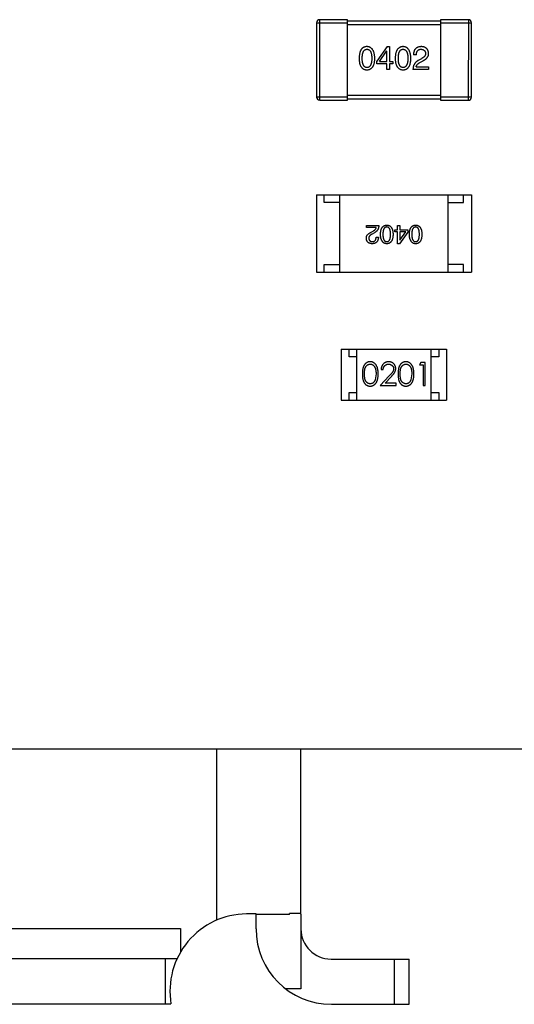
# Model space of a CAD drawing. Header units: inches. Extents: x -29 to 164, y -51 to 83.
# Tile 89 of 164: x 137.84 to 141.03, y -9.37 to -3.01. Entities that reach past the tile are written whole.
import ezdxf

# ---------------------------------------------------------------- set-up
doc = ezdxf.new("R2010")
doc.units = ezdxf.units.IN
doc.header["$LTSCALE"] = 1.21
doc.header["$MEASUREMENT"] = 0
doc.layers.get('0').update_dxf_attribs({"linetype": 'CONTINUOUS'})

msp = doc.modelspace()

# ---------------------------------------------------------------- linework, layer by layer
at = {"color": 7, "linetype": 'Continuous'}
for p, q in [((139.7553, -3.034), (139.7552, -3.514)), ((139.7553, -3.034), (139.9553, -3.034)), ((139.7752, -3.534), (139.7753, -3.014)), ((139.9553, -3.014), (139.7753, -3.014)), ((139.9552, -3.534), (139.9553, -3.014)), ((140.5553, -3.0241), (139.9553, -3.024)), ((139.9553, -3.044), (140.5553, -3.0441)), ((140.5553, -3.0141), (140.5552, -3.5341)), ((140.7353, -3.0142), (140.5553, -3.0141)), ((140.5553, -3.0341), (140.7553, -3.0342)), ((140.7353, -3.0142), (140.7352, -3.5342)), ((140.7552, -3.5142), (140.7553, -3.0342)), ((140.2108, -3.1878), (140.1436, -3.2812)), ((140.1608, -3.2837), (140.2075, -3.2165)), ((140.2083, -3.2165), (140.2075, -3.2165)), ((140.2083, -3.2837), (140.2083, -3.2165)), ((140.2108, -3.1878), (140.2264, -3.1878)), ((140.2264, -3.1878), (140.2264, -3.2837)), ((140.3997, -3.2411), (140.3808, -3.2411)), ((140.1436, -3.2992), (140.1436, -3.2812)), ((140.2083, -3.2993), (140.1436, -3.2992)), ((140.1608, -3.2837), (140.2083, -3.2837)), ((140.2083, -3.3353), (140.2083, -3.2993)), ((140.2264, -3.2993), (140.2263, -3.3353)), ((140.2264, -3.2837), (140.2485, -3.2837)), ((140.2485, -3.2993), (140.2264, -3.2993)), ((140.2485, -3.2837), (140.2485, -3.2993)), ((140.4316, -3.2657), (140.412, -3.2772)), ((140.4226, -3.2903), (140.4382, -3.2813)), ((140.2263, -3.3353), (140.2083, -3.3353)), ((140.4783, -3.3354), (140.3775, -3.3354)), ((140.398, -3.3181), (140.4784, -3.3182)), ((140.4784, -3.3182), (140.4783, -3.3354)), ((139.9552, -3.514), (139.7552, -3.514)), ((139.7752, -3.534), (139.9552, -3.534)), ((140.5552, -3.5041), (139.9552, -3.504)), ((139.9552, -3.524), (140.5552, -3.5241)), ((140.7552, -3.5142), (140.5552, -3.5141)), ((140.5552, -3.5341), (140.7352, -3.5342)), ((139.7549, -4.1451), (139.7548, -4.6451)), ((139.7549, -4.1451), (140.7549, -4.1453)), ((139.8049, -4.1951), (139.8049, -4.1451)), ((139.9049, -4.1951), (139.8049, -4.1951)), ((139.9048, -4.6451), (139.9049, -4.1451)), ((140.6048, -4.6453), (140.6049, -4.1453)), ((140.6049, -4.1953), (140.7049, -4.1953)), ((140.7049, -4.1953), (140.7049, -4.1453)), ((140.7549, -4.1453), (140.7548, -4.6453)), ((140.0764, -4.3428), (140.157, -4.3428)), ((140.0764, -4.3566), (140.0764, -4.3428)), ((140.1406, -4.3566), (140.0764, -4.3566)), ((140.1085, -4.3861), (140.121, -4.3789)), ((140.2603, -4.3717), (140.278, -4.3717)), ((140.2603, -4.3841), (140.2603, -4.3717)), ((140.278, -4.3841), (140.2603, -4.3841)), ((140.278, -4.3428), (140.2924, -4.3428)), ((140.278, -4.3717), (140.278, -4.3428)), ((140.278, -4.4609), (140.278, -4.3841)), ((140.3442, -4.3861), (140.2904, -4.4609)), ((140.2924, -4.3428), (140.2924, -4.3717)), ((140.2924, -4.3717), (140.3442, -4.3717)), ((140.3304, -4.3842), (140.2924, -4.3841)), ((140.2924, -4.3841), (140.2924, -4.4379)), ((140.293, -4.4379), (140.3304, -4.3842)), ((140.3442, -4.3717), (140.3442, -4.3861)), ((140.1295, -4.3894), (140.1137, -4.3985)), ((140.1393, -4.4182), (140.1544, -4.4182)), ((140.2924, -4.4379), (140.293, -4.4379)), ((140.2904, -4.4609), (140.278, -4.4609)), ((139.8048, -4.5951), (139.9048, -4.5951)), ((139.8048, -4.6451), (139.8048, -4.5951)), ((140.7048, -4.5953), (140.6048, -4.5953)), ((140.7048, -4.6453), (140.7048, -4.5953)), ((139.7548, -4.6451), (140.7548, -4.6453)), ((139.9147, -5.142), (139.9146, -5.472)), ((139.9147, -5.142), (140.5947, -5.1421)), ((139.9647, -5.192), (139.9647, -5.142)), ((140.0146, -5.472), (140.0147, -5.142)), ((140.4946, -5.4721), (140.4947, -5.1421)), ((140.5447, -5.1421), (140.5447, -5.1921)), ((140.5947, -5.1421), (140.5946, -5.4721)), ((140.0147, -5.192), (139.9647, -5.192)), ((140.5447, -5.1921), (140.4947, -5.1921)), ((140.1719, -5.2729), (140.1853, -5.2729)), ((140.4288, -5.2268), (140.4199, -5.2422)), ((140.4199, -5.2422), (140.443, -5.2422)), ((140.4565, -5.2268), (140.4288, -5.2268)), ((140.443, -5.2422), (140.443, -5.3768)), ((140.4565, -5.3768), (140.4565, -5.2268)), ((140.1392, -5.3017), (140.1335, -5.3394)), ((140.2243, -5.3147), (140.1661, -5.3767)), ((140.1982, -5.3614), (140.2357, -5.3213)), ((140.3699, -5.3018), (140.3642, -5.3395)), ((140.1661, -5.3767), (140.268, -5.3768)), ((140.268, -5.3614), (140.1982, -5.3614)), ((140.268, -5.3768), (140.268, -5.3614)), ((140.443, -5.3768), (140.4565, -5.3768)), ((139.9646, -5.422), (140.0146, -5.422)), ((139.9646, -5.472), (139.9646, -5.422)), ((140.4946, -5.4221), (140.5446, -5.4221)), ((140.5446, -5.4221), (140.5446, -5.4721)), ((139.9146, -5.472), (140.5946, -5.4721)), ((132.6042, -7.7209), (161.5042, -7.7269)), ((139.1092, -7.7222), (139.109, -8.8293)), ((139.6539, -8.7859), (139.6542, -7.7224)), ((139.3639, -8.7885), (139.3016, -8.7885)), ((139.3639, -8.8858), (139.3639, -8.7885)), ((139.581, -8.7924), (139.3639, -8.7924)), ((139.6498, -8.7859), (139.581, -8.7859)), ((139.581, -8.7924), (139.581, -8.7859)), ((139.6498, -8.7859), (139.6539, -8.7908)), ((139.6539, -8.7908), (139.6538, -9.2725)), ((134.7328, -8.8822), (138.875, -8.883)), ((138.875, -8.883), (138.875, -9.0371)), ((134.7539, -9.0768), (138.8539, -9.0777)), ((138.7776, -9.0776), (138.7776, -9.3696)), ((139.8485, -9.0806), (140.3539, -9.0807)), ((140.2566, -9.0806), (140.2565, -9.3726)), ((140.3538, -9.3726), (140.3539, -9.0807)), ((139.6538, -9.2725), (139.5549, -9.2724)), ((134.7932, -9.3688), (138.8144, -9.3696)), ((139.8504, -9.3725), (140.3538, -9.3726))]:
    msp.add_line(p, q, dxfattribs=at)
for centre, radius, start, end in [((139.7753, -3.034), 0.02, 89.98797, 179.98797), ((140.7353, -3.0342), 0.02, 359.98797, 89.98797), ((139.7752, -3.514), 0.02, 179.98797, 269.98797), ((140.7352, -3.5142), 0.02, 269.98797, 359.98797), ((139.3066, -9.2875), 0.499, 90.577, 189.47511), ((139.8505, -8.8859), 0.4866, 179.98796, 269.98796), ((139.8485, -8.8859), 0.1946, 179.98796, 269.98796)]:
    msp.add_arc(centre, radius, start, end, dxfattribs=at)
for points, knots in [([(140.0803, -3.1878), (140.0783, -3.1878), (140.0744, -3.188), (140.0688, -3.189), (140.0635, -3.1906), (140.0586, -3.1927), (140.0541, -3.1955), (140.05, -3.1988), (140.0462, -3.2027), (140.0429, -3.2072), (140.0399, -3.2123), (140.0373, -3.218), (140.035, -3.2242), (140.0332, -3.2311), (140.0316, -3.2385), (140.0305, -3.2465), (140.0298, -3.255), (140.0296, -3.2609), (140.0295, -3.264)], [0, 0, 0, 0, 0.057911, 0.113262, 0.165956, 0.217443, 0.268511, 0.319665, 0.372, 0.426129, 0.483365, 0.543779, 0.607756, 0.676562, 0.749704, 0.827713, 0.911177, 1, 1, 1, 1]), ([(140.0499, -3.264), (140.05, -3.2616), (140.05, -3.257), (140.0504, -3.2503), (140.051, -3.244), (140.0517, -3.2383), (140.0529, -3.233), (140.0541, -3.2281), (140.0557, -3.2237), (140.0574, -3.2198), (140.0594, -3.2163), (140.0617, -3.2132), (140.0642, -3.2107), (140.0669, -3.2086), (140.07, -3.2069), (140.0732, -3.2058), (140.0767, -3.2051), (140.0791, -3.205), (140.0803, -3.205)], [0, 0, 0, 0, 0.096452, 0.187278, 0.271765, 0.350519, 0.423437, 0.491321, 0.554011, 0.612224, 0.666281, 0.717003, 0.764884, 0.811423, 0.856783, 0.902993, 0.950236, 1, 1, 1, 1]), ([(140.1311, -3.264), (140.131, -3.261), (140.1307, -3.2551), (140.1299, -3.2466), (140.1287, -3.2387), (140.1271, -3.2314), (140.1252, -3.2246), (140.123, -3.2184), (140.1203, -3.2127), (140.1173, -3.2077), (140.1139, -3.2031), (140.1102, -3.1992), (140.1061, -3.1958), (140.1016, -3.193), (140.0968, -3.1908), (140.0916, -3.1892), (140.0861, -3.1881), (140.0823, -3.1879), (140.0803, -3.1878)], [0, 0, 0, 0, 0.088475, 0.171606, 0.249595, 0.322626, 0.391327, 0.455765, 0.516374, 0.573675, 0.628522, 0.681161, 0.732559, 0.783563, 0.83504, 0.887639, 0.942585, 1, 1, 1, 1]), ([(140.0803, -3.205), (140.0815, -3.205), (140.084, -3.2051), (140.0876, -3.2058), (140.0909, -3.2069), (140.094, -3.2086), (140.0968, -3.2107), (140.0994, -3.2132), (140.1017, -3.2163), (140.1038, -3.2198), (140.1056, -3.2237), (140.1072, -3.2281), (140.1085, -3.233), (140.1096, -3.2383), (140.1104, -3.2441), (140.111, -3.2503), (140.1114, -3.257), (140.1114, -3.2616), (140.1114, -3.264)], [0, 0, 0, 0, 0.050604, 0.098688, 0.145699, 0.191791, 0.238625, 0.286717, 0.337546, 0.391814, 0.449755, 0.512106, 0.579685, 0.652048, 0.730262, 0.814146, 0.904281, 1, 1, 1, 1]), ([(140.3134, -3.1878), (140.3115, -3.1879), (140.3076, -3.1881), (140.3019, -3.189), (140.2967, -3.1906), (140.2918, -3.1927), (140.2873, -3.1955), (140.2831, -3.1989), (140.2794, -3.2028), (140.276, -3.2073), (140.273, -3.2124), (140.2704, -3.2181), (140.2682, -3.2243), (140.2663, -3.2311), (140.2648, -3.2385), (140.2637, -3.2465), (140.2629, -3.2551), (140.2627, -3.261), (140.2626, -3.264)], [0, 0, 0, 0, 0.057911, 0.113262, 0.165956, 0.217443, 0.268511, 0.319665, 0.372, 0.426129, 0.483365, 0.543779, 0.607756, 0.676562, 0.749704, 0.827713, 0.911177, 1, 1, 1, 1]), ([(140.2831, -3.264), (140.2831, -3.2616), (140.2832, -3.257), (140.2835, -3.2503), (140.2841, -3.2441), (140.2849, -3.2383), (140.286, -3.233), (140.2872, -3.2282), (140.2888, -3.2238), (140.2906, -3.2198), (140.2926, -3.2163), (140.2948, -3.2133), (140.2974, -3.2107), (140.3001, -3.2086), (140.3031, -3.207), (140.3063, -3.2058), (140.3098, -3.2052), (140.3122, -3.2051), (140.3134, -3.205)], [0, 0, 0, 0, 0.096452, 0.187278, 0.271765, 0.350519, 0.423437, 0.491321, 0.554011, 0.612224, 0.666281, 0.717003, 0.764884, 0.811423, 0.856783, 0.902993, 0.950236, 1, 1, 1, 1]), ([(140.3642, -3.264), (140.3641, -3.261), (140.3639, -3.2552), (140.363, -3.2467), (140.3618, -3.2388), (140.3603, -3.2314), (140.3584, -3.2247), (140.3561, -3.2184), (140.3535, -3.2128), (140.3505, -3.2077), (140.3471, -3.2032), (140.3434, -3.1992), (140.3393, -3.1959), (140.3348, -3.1931), (140.33, -3.1909), (140.3248, -3.1892), (140.3192, -3.1882), (140.3154, -3.1879), (140.3134, -3.1878)], [0, 0, 0, 0, 0.088475, 0.171606, 0.249595, 0.322626, 0.391327, 0.455765, 0.516374, 0.573675, 0.628522, 0.681161, 0.732559, 0.783563, 0.83504, 0.887639, 0.942585, 1, 1, 1, 1]), ([(140.3134, -3.205), (140.3147, -3.2051), (140.3172, -3.2052), (140.3207, -3.2058), (140.324, -3.207), (140.3271, -3.2086), (140.3299, -3.2108), (140.3325, -3.2133), (140.3348, -3.2163), (140.3369, -3.2198), (140.3387, -3.2238), (140.3403, -3.2282), (140.3416, -3.233), (140.3427, -3.2383), (140.3436, -3.2441), (140.3441, -3.2503), (140.3445, -3.257), (140.3446, -3.2617), (140.3446, -3.264)], [0, 0, 0, 0, 0.050604, 0.098688, 0.145699, 0.191791, 0.238625, 0.286717, 0.337546, 0.391814, 0.449755, 0.512106, 0.579685, 0.652048, 0.730262, 0.814146, 0.904281, 1, 1, 1, 1]), ([(140.4317, -3.1878), (140.4296, -3.1879), (140.4257, -3.1881), (140.42, -3.1889), (140.4147, -3.1901), (140.4098, -3.1917), (140.4052, -3.1936), (140.4011, -3.196), (140.3973, -3.1987), (140.3939, -3.2019), (140.3909, -3.2055), (140.3883, -3.2094), (140.386, -3.2137), (140.3842, -3.2185), (140.3828, -3.2236), (140.3817, -3.2291), (140.381, -3.2349), (140.3809, -3.239), (140.3808, -3.2411)], [0, 0, 0, 0, 0.07282, 0.141057, 0.2062, 0.267672, 0.326735, 0.383519, 0.439188, 0.494454, 0.549628, 0.605958, 0.66397, 0.72402, 0.787502, 0.854127, 0.925065, 1, 1, 1, 1]), ([(140.3997, -3.2411), (140.3997, -3.2396), (140.3998, -3.2368), (140.4003, -3.2327), (140.4009, -3.2289), (140.4018, -3.2254), (140.4029, -3.2221), (140.4041, -3.2191), (140.4057, -3.2164), (140.4074, -3.214), (140.4094, -3.2119), (140.4116, -3.21), (140.414, -3.2085), (140.4166, -3.2072), (140.4194, -3.2062), (140.4225, -3.2056), (140.4258, -3.2051), (140.428, -3.2051), (140.4292, -3.205)], [0, 0, 0, 0, 0.082594, 0.15978, 0.232961, 0.301462, 0.365595, 0.426678, 0.484662, 0.540809, 0.595146, 0.648401, 0.702272, 0.757102, 0.813447, 0.872233, 0.934055, 1, 1, 1, 1]), ([(140.4292, -3.205), (140.4303, -3.2051), (140.4325, -3.2052), (140.4357, -3.2056), (140.4387, -3.2062), (140.4415, -3.2069), (140.444, -3.2079), (140.4464, -3.209), (140.4486, -3.2104), (140.4506, -3.2119), (140.4523, -3.2137), (140.4538, -3.2156), (140.4552, -3.2178), (140.4563, -3.2201), (140.4572, -3.2226), (140.4579, -3.2253), (140.4584, -3.2282), (140.4586, -3.2303), (140.4587, -3.2313)], [0, 0, 0, 0, 0.076112, 0.148436, 0.216883, 0.281466, 0.34298, 0.402356, 0.459881, 0.51546, 0.571111, 0.62658, 0.683162, 0.741007, 0.801404, 0.863825, 0.930544, 1, 1, 1, 1]), ([(140.4587, -3.2313), (140.4587, -3.2321), (140.4588, -3.2337), (140.4587, -3.2361), (140.4583, -3.2385), (140.4577, -3.2408), (140.4568, -3.2431), (140.4557, -3.2454), (140.4543, -3.2476), (140.4527, -3.2497), (140.451, -3.2519), (140.4489, -3.254), (140.4466, -3.256), (140.4441, -3.2581), (140.4413, -3.26), (140.4383, -3.262), (140.4351, -3.2639), (140.4328, -3.2651), (140.4316, -3.2657)], [0, 0, 0, 0, 0.052237, 0.103888, 0.155485, 0.207395, 0.259864, 0.31356, 0.369176, 0.4266, 0.486836, 0.550048, 0.61567, 0.685271, 0.75824, 0.834614, 0.915635, 1, 1, 1, 1]), ([(140.4784, -3.2321), (140.4782, -3.2304), (140.478, -3.2271), (140.4772, -3.2223), (140.4761, -3.2178), (140.4746, -3.2137), (140.4728, -3.2098), (140.4707, -3.2062), (140.4683, -3.203), (140.4655, -3.2001), (140.4624, -3.1975), (140.459, -3.1951), (140.4552, -3.1931), (140.4511, -3.1914), (140.4467, -3.1901), (140.442, -3.189), (140.4369, -3.1882), (140.4335, -3.188), (140.4317, -3.1878)], [0, 0, 0, 0, 0.070688, 0.137741, 0.201612, 0.262778, 0.321223, 0.378455, 0.434411, 0.490146, 0.546362, 0.603392, 0.662208, 0.723401, 0.787372, 0.85442, 0.925153, 1, 1, 1, 1]), ([(140.4382, -3.2813), (140.4399, -3.2805), (140.4432, -3.279), (140.4479, -3.2765), (140.4523, -3.2739), (140.4563, -3.2712), (140.4601, -3.2685), (140.4634, -3.2656), (140.4665, -3.2627), (140.4691, -3.2596), (140.4715, -3.2565), (140.4735, -3.2533), (140.4752, -3.25), (140.4766, -3.2466), (140.4775, -3.2431), (140.4782, -3.2395), (140.4785, -3.2358), (140.4784, -3.2333), (140.4784, -3.2321)], [0, 0, 0, 0, 0.082731, 0.161257, 0.236138, 0.307554, 0.375712, 0.440848, 0.502916, 0.562567, 0.619798, 0.675716, 0.73039, 0.78386, 0.837315, 0.890547, 0.944917, 1, 1, 1, 1]), ([(140.0295, -3.264), (140.0296, -3.2669), (140.0298, -3.2726), (140.0305, -3.2809), (140.0316, -3.2887), (140.0331, -3.2958), (140.035, -3.3024), (140.0372, -3.3085), (140.0398, -3.314), (140.0429, -3.3189), (140.0462, -3.3233), (140.05, -3.3271), (140.0541, -3.3303), (140.0586, -3.3329), (140.0635, -3.335), (140.0688, -3.3365), (140.0744, -3.3375), (140.0783, -3.3377), (140.0803, -3.3378)], [0, 0, 0, 0, 0.087693, 0.170223, 0.247496, 0.319826, 0.387768, 0.451403, 0.511459, 0.568358, 0.622671, 0.675251, 0.726739, 0.778422, 0.830759, 0.884394, 0.940865, 1, 1, 1, 1]), ([(140.0803, -3.323), (140.079, -3.3229), (140.0766, -3.3229), (140.0732, -3.3222), (140.0699, -3.321), (140.0669, -3.3193), (140.0642, -3.3173), (140.0617, -3.3147), (140.0594, -3.3117), (140.0574, -3.3082), (140.0556, -3.3042), (140.0541, -3.2998), (140.0529, -3.295), (140.0517, -3.2897), (140.0509, -3.2839), (140.0504, -3.2777), (140.05, -3.271), (140.05, -3.2664), (140.0499, -3.264)], [0, 0, 0, 0, 0.049766, 0.097012, 0.143225, 0.188786, 0.235079, 0.282962, 0.333687, 0.387747, 0.445963, 0.508657, 0.576545, 0.649868, 0.72822, 0.812712, 0.903543, 1, 1, 1, 1]), ([(140.0803, -3.3378), (140.0822, -3.3377), (140.0861, -3.3375), (140.0918, -3.3365), (140.097, -3.335), (140.1019, -3.333), (140.1064, -3.3303), (140.1106, -3.3271), (140.1143, -3.3233), (140.1177, -3.3189), (140.1207, -3.314), (140.1233, -3.3085), (140.1255, -3.3024), (140.1274, -3.2958), (140.1289, -3.2887), (140.13, -3.2809), (140.1308, -3.2727), (140.131, -3.2669), (140.1311, -3.264)], [0, 0, 0, 0, 0.059134, 0.115603, 0.169236, 0.221572, 0.273254, 0.32474, 0.377319, 0.431815, 0.488555, 0.548609, 0.612242, 0.680182, 0.75251, 0.829782, 0.91231, 1, 1, 1, 1]), ([(140.1114, -3.264), (140.1114, -3.2663), (140.1114, -3.2709), (140.111, -3.2775), (140.1104, -3.2837), (140.1095, -3.2894), (140.1085, -3.2947), (140.1071, -3.2995), (140.1056, -3.3039), (140.1037, -3.3078), (140.1017, -3.3113), (140.0993, -3.3143), (140.0968, -3.3169), (140.0939, -3.3191), (140.0909, -3.3207), (140.0876, -3.322), (140.084, -3.3228), (140.0815, -3.3229), (140.0803, -3.323)], [0, 0, 0, 0, 0.094834, 0.184067, 0.267029, 0.344713, 0.417334, 0.484367, 0.546941, 0.604717, 0.65953, 0.710539, 0.759381, 0.806382, 0.853027, 0.900623, 0.949121, 1, 1, 1, 1]), ([(140.2626, -3.264), (140.2627, -3.267), (140.2629, -3.2727), (140.2637, -3.281), (140.2648, -3.2887), (140.2663, -3.2959), (140.2681, -3.3025), (140.2704, -3.3085), (140.273, -3.314), (140.276, -3.3189), (140.2793, -3.3233), (140.2831, -3.3271), (140.2872, -3.3303), (140.2918, -3.333), (140.2967, -3.3351), (140.3019, -3.3366), (140.3075, -3.3375), (140.3114, -3.3377), (140.3134, -3.3378)], [0, 0, 0, 0, 0.087693, 0.170223, 0.247496, 0.319826, 0.387768, 0.451403, 0.511459, 0.568358, 0.622671, 0.675251, 0.726739, 0.778422, 0.830759, 0.884394, 0.940865, 1, 1, 1, 1]), ([(140.3134, -3.323), (140.3122, -3.323), (140.3098, -3.3229), (140.3063, -3.3222), (140.3031, -3.3211), (140.3001, -3.3194), (140.2973, -3.3173), (140.2948, -3.3148), (140.2926, -3.3117), (140.2906, -3.3082), (140.2888, -3.3043), (140.2872, -3.2999), (140.286, -3.295), (140.2849, -3.2897), (140.2841, -3.2839), (140.2835, -3.2777), (140.2832, -3.271), (140.2831, -3.2664), (140.2831, -3.264)], [0, 0, 0, 0, 0.049766, 0.097012, 0.143225, 0.188786, 0.235079, 0.282962, 0.333687, 0.387747, 0.445963, 0.508657, 0.576545, 0.649868, 0.72822, 0.812712, 0.903543, 1, 1, 1, 1]), ([(140.3446, -3.264), (140.3446, -3.2664), (140.3445, -3.2709), (140.3441, -3.2775), (140.3435, -3.2837), (140.3427, -3.2894), (140.3416, -3.2947), (140.3403, -3.2995), (140.3387, -3.3039), (140.3369, -3.3078), (140.3348, -3.3113), (140.3325, -3.3144), (140.3299, -3.317), (140.3271, -3.3191), (140.324, -3.3208), (140.3207, -3.322), (140.3171, -3.3228), (140.3147, -3.323), (140.3134, -3.323)], [0, 0, 0, 0, 0.094834, 0.184067, 0.267029, 0.344713, 0.417334, 0.484367, 0.546941, 0.604717, 0.65953, 0.710539, 0.759381, 0.806382, 0.853027, 0.900623, 0.949121, 1, 1, 1, 1]), ([(140.3134, -3.3378), (140.3154, -3.3377), (140.3193, -3.3375), (140.3249, -3.3366), (140.3302, -3.3351), (140.3351, -3.333), (140.3396, -3.3303), (140.3437, -3.3271), (140.3475, -3.3233), (140.3509, -3.319), (140.3538, -3.314), (140.3564, -3.3085), (140.3587, -3.3025), (140.3606, -3.2959), (140.3621, -3.2887), (140.3632, -3.281), (140.3639, -3.2727), (140.3641, -3.267), (140.3642, -3.264)], [0, 0, 0, 0, 0.059134, 0.115603, 0.169236, 0.221572, 0.273254, 0.32474, 0.377319, 0.431815, 0.488555, 0.548609, 0.612242, 0.680182, 0.75251, 0.829782, 0.91231, 1, 1, 1, 1]), ([(140.412, -3.2772), (140.4106, -3.2779), (140.4079, -3.2794), (140.4041, -3.282), (140.4005, -3.2846), (140.3972, -3.2875), (140.3941, -3.2905), (140.3914, -3.2938), (140.3888, -3.2971), (140.3865, -3.3007), (140.3845, -3.3044), (140.3827, -3.3083), (140.3812, -3.3124), (140.3799, -3.3167), (140.3789, -3.3211), (140.3782, -3.3257), (140.3777, -3.3305), (140.3776, -3.3337), (140.3775, -3.3354)], [0, 0, 0, 0, 0.065828, 0.130094, 0.192451, 0.254037, 0.313974, 0.373757, 0.433048, 0.492243, 0.551902, 0.611758, 0.672678, 0.734814, 0.798569, 0.863693, 0.930488, 1, 1, 1, 1]), ([(140.398, -3.3181), (140.3983, -3.3168), (140.3988, -3.3142), (140.4004, -3.3105), (140.4026, -3.3068), (140.4054, -3.3033), (140.4088, -3.2998), (140.4128, -3.2965), (140.4175, -3.2933), (140.4209, -3.2913), (140.4226, -3.2903)], [0, 0, 0, 0, 0.103034, 0.208166, 0.318255, 0.434664, 0.559728, 0.695394, 0.841708, 1, 1, 1, 1]), ([(140.0764, -4.4254), (140.0763, -4.4244), (140.0763, -4.4224), (140.0765, -4.4195), (140.077, -4.4166), (140.0778, -4.4138), (140.0789, -4.4111), (140.0802, -4.4085), (140.0818, -4.4059), (140.0837, -4.4034), (140.0859, -4.401), (140.0883, -4.3986), (140.091, -4.3963), (140.094, -4.3941), (140.0972, -4.392), (140.1007, -4.3899), (140.1045, -4.3879), (140.1071, -4.3867), (140.1085, -4.3861)], [0, 0, 0, 0, 0.055083, 0.109453, 0.162685, 0.21614, 0.26961, 0.324284, 0.380202, 0.437433, 0.497084, 0.559152, 0.624288, 0.692446, 0.763862, 0.838743, 0.917269, 1, 1, 1, 1]), ([(140.121, -4.3789), (140.1224, -4.3781), (140.1251, -4.3765), (140.1288, -4.3739), (140.132, -4.3712), (140.1347, -4.3685), (140.137, -4.3657), (140.1387, -4.3627), (140.14, -4.3597), (140.1404, -4.3576), (140.1406, -4.3566)], [0, 0, 0, 0, 0.158292, 0.304606, 0.440272, 0.565336, 0.681745, 0.791834, 0.896966, 1, 1, 1, 1]), ([(140.157, -4.3428), (140.157, -4.3441), (140.1569, -4.3467), (140.1565, -4.3505), (140.1559, -4.3542), (140.1551, -4.3577), (140.1541, -4.3612), (140.1529, -4.3644), (140.1515, -4.3675), (140.1498, -4.3705), (140.148, -4.3734), (140.146, -4.3761), (140.1437, -4.3787), (140.1413, -4.3811), (140.1387, -4.3834), (140.1358, -4.3855), (140.1327, -4.3875), (140.1306, -4.3888), (140.1295, -4.3894)], [0, 0, 0, 0, 0.069512, 0.136307, 0.201431, 0.265186, 0.327322, 0.388242, 0.448098, 0.507757, 0.566952, 0.626243, 0.686026, 0.745963, 0.807549, 0.869906, 0.934172, 1, 1, 1, 1]), ([(140.1677, -4.3999), (140.1677, -4.3975), (140.1679, -4.3929), (140.1685, -4.3863), (140.1694, -4.3801), (140.1706, -4.3744), (140.1721, -4.3691), (140.1739, -4.3643), (140.176, -4.3599), (140.1784, -4.3559), (140.1811, -4.3524), (140.1841, -4.3494), (140.1874, -4.3468), (140.191, -4.3447), (140.1949, -4.343), (140.1991, -4.3418), (140.2036, -4.3411), (140.2067, -4.3409), (140.2083, -4.3409)], [0, 0, 0, 0, 0.08769, 0.170218, 0.24749, 0.319818, 0.387758, 0.451391, 0.511445, 0.568185, 0.622681, 0.67526, 0.726746, 0.778428, 0.830764, 0.884397, 0.940866, 1, 1, 1, 1]), ([(140.2083, -4.3527), (140.2073, -4.3527), (140.2054, -4.3528), (140.2025, -4.3535), (140.1998, -4.3545), (140.1974, -4.3558), (140.1951, -4.3575), (140.1931, -4.3596), (140.1912, -4.362), (140.1895, -4.3648), (140.1881, -4.368), (140.1868, -4.3715), (140.1858, -4.3753), (140.1849, -4.3796), (140.1842, -4.3841), (140.1837, -4.3891), (140.1834, -4.3943), (140.1834, -4.398), (140.1834, -4.3999)], [0, 0, 0, 0, 0.050879, 0.099377, 0.146973, 0.193618, 0.240619, 0.289461, 0.34047, 0.395283, 0.453059, 0.515633, 0.582666, 0.655287, 0.732971, 0.815933, 0.905166, 1, 1, 1, 1]), ([(140.2083, -4.3409), (140.2099, -4.3409), (140.213, -4.3411), (140.2175, -4.3418), (140.2217, -4.3431), (140.2256, -4.3447), (140.2293, -4.3468), (140.2326, -4.3494), (140.2356, -4.3524), (140.2382, -4.356), (140.2407, -4.3599), (140.2427, -4.3643), (140.2445, -4.3691), (140.246, -4.3744), (140.2472, -4.3801), (140.2481, -4.3863), (140.2487, -4.3929), (140.2489, -4.3975), (140.249, -4.3999)], [0, 0, 0, 0, 0.059135, 0.115606, 0.169241, 0.221578, 0.273261, 0.324749, 0.377329, 0.431642, 0.488541, 0.548597, 0.612232, 0.680174, 0.752504, 0.829777, 0.912307, 1, 1, 1, 1]), ([(140.2326, -4.3999), (140.2326, -4.398), (140.2325, -4.3943), (140.2322, -4.3889), (140.2318, -4.3839), (140.2311, -4.3793), (140.2303, -4.3751), (140.2293, -4.3712), (140.228, -4.3677), (140.2266, -4.3645), (140.225, -4.3617), (140.2232, -4.3593), (140.2212, -4.3572), (140.219, -4.3556), (140.2166, -4.3542), (140.214, -4.3533), (140.2112, -4.3528), (140.2093, -4.3527), (140.2083, -4.3527)], [0, 0, 0, 0, 0.096457, 0.187288, 0.27178, 0.350132, 0.423455, 0.491343, 0.554037, 0.612253, 0.666313, 0.717038, 0.764921, 0.811214, 0.856775, 0.902988, 0.950234, 1, 1, 1, 1]), ([(140.3542, -4.3999), (140.3543, -4.3975), (140.3544, -4.393), (140.355, -4.3863), (140.3559, -4.3802), (140.3571, -4.3744), (140.3586, -4.3691), (140.3604, -4.3643), (140.3625, -4.3599), (140.3649, -4.356), (140.3676, -4.3525), (140.3706, -4.3494), (140.3739, -4.3469), (140.3775, -4.3447), (140.3814, -4.3431), (140.3856, -4.3419), (140.3901, -4.3411), (140.3933, -4.341), (140.3948, -4.3409)], [0, 0, 0, 0, 0.08769, 0.170218, 0.24749, 0.319818, 0.387758, 0.451391, 0.511445, 0.568185, 0.622681, 0.67526, 0.726746, 0.778428, 0.830764, 0.884397, 0.940866, 1, 1, 1, 1]), ([(140.3948, -4.3527), (140.3938, -4.3528), (140.3919, -4.3529), (140.389, -4.3535), (140.3864, -4.3545), (140.3839, -4.3558), (140.3816, -4.3575), (140.3796, -4.3596), (140.3777, -4.3621), (140.3761, -4.3649), (140.3746, -4.368), (140.3733, -4.3715), (140.3723, -4.3754), (140.3714, -4.3796), (140.3707, -4.3842), (140.3703, -4.3891), (140.37, -4.3944), (140.3699, -4.398), (140.3699, -4.3999)], [0, 0, 0, 0, 0.050879, 0.099377, 0.146973, 0.193618, 0.240619, 0.289461, 0.34047, 0.395283, 0.453059, 0.515633, 0.582666, 0.655287, 0.732971, 0.815933, 0.905166, 1, 1, 1, 1]), ([(140.3948, -4.3409), (140.3964, -4.341), (140.3995, -4.3411), (140.404, -4.3419), (140.4082, -4.3431), (140.4122, -4.3447), (140.4158, -4.3469), (140.4191, -4.3494), (140.4221, -4.3525), (140.4248, -4.356), (140.4272, -4.3599), (140.4293, -4.3643), (140.4311, -4.3692), (140.4325, -4.3744), (140.4338, -4.3802), (140.4346, -4.3864), (140.4353, -4.393), (140.4354, -4.3976), (140.4355, -4.3999)], [0, 0, 0, 0, 0.059135, 0.115606, 0.169241, 0.221578, 0.273261, 0.324749, 0.377329, 0.431642, 0.488541, 0.548597, 0.612232, 0.680174, 0.752504, 0.829777, 0.912307, 1, 1, 1, 1]), ([(140.4191, -4.3999), (140.4191, -4.398), (140.419, -4.3943), (140.4187, -4.389), (140.4183, -4.384), (140.4177, -4.3794), (140.4168, -4.3751), (140.4158, -4.3712), (140.4145, -4.3677), (140.4131, -4.3646), (140.4115, -4.3618), (140.4097, -4.3593), (140.4077, -4.3573), (140.4055, -4.3556), (140.4031, -4.3543), (140.4005, -4.3534), (140.3977, -4.3528), (140.3958, -4.3527), (140.3948, -4.3527)], [0, 0, 0, 0, 0.096457, 0.187288, 0.27178, 0.350132, 0.423455, 0.491343, 0.554037, 0.612253, 0.666313, 0.717038, 0.764921, 0.811214, 0.856775, 0.902988, 0.950234, 1, 1, 1, 1]), ([(140.1137, -4.4608), (140.1123, -4.4607), (140.1095, -4.4605), (140.1055, -4.4599), (140.1017, -4.459), (140.0981, -4.458), (140.0949, -4.4566), (140.0919, -4.455), (140.0891, -4.4531), (140.0866, -4.451), (140.0844, -4.4487), (140.0825, -4.4461), (140.0808, -4.4432), (140.0794, -4.4402), (140.0782, -4.4368), (140.0773, -4.4332), (140.0767, -4.4294), (140.0765, -4.4268), (140.0764, -4.4254)], [0, 0, 0, 0, 0.074847, 0.14558, 0.212628, 0.276599, 0.337792, 0.396608, 0.453638, 0.509854, 0.565589, 0.621545, 0.678777, 0.737222, 0.798388, 0.862259, 0.929312, 1, 1, 1, 1]), ([(140.1137, -4.3985), (140.1128, -4.399), (140.111, -4.4), (140.1084, -4.4015), (140.106, -4.4031), (140.1038, -4.4046), (140.1018, -4.4063), (140.1, -4.4079), (140.0983, -4.4096), (140.0969, -4.4113), (140.0956, -4.413), (140.0945, -4.4148), (140.0936, -4.4166), (140.0929, -4.4184), (140.0924, -4.4203), (140.0921, -4.4222), (140.092, -4.4241), (140.0921, -4.4254), (140.0921, -4.4261)], [0, 0, 0, 0, 0.084365, 0.165386, 0.24176, 0.314729, 0.38433, 0.449952, 0.513164, 0.5734, 0.630824, 0.68644, 0.740136, 0.792605, 0.844515, 0.896112, 0.947763, 1, 1, 1, 1]), ([(140.0921, -4.4261), (140.0922, -4.4269), (140.0923, -4.4285), (140.0927, -4.4308), (140.0933, -4.433), (140.094, -4.435), (140.0949, -4.4369), (140.096, -4.4386), (140.0973, -4.4401), (140.0986, -4.4415), (140.1002, -4.4427), (140.1019, -4.4439), (140.1038, -4.4448), (140.1059, -4.4456), (140.1081, -4.4461), (140.1105, -4.4467), (140.113, -4.4469), (140.1148, -4.447), (140.1157, -4.4471)], [0, 0, 0, 0, 0.069456, 0.136175, 0.198596, 0.258993, 0.316838, 0.37342, 0.428889, 0.48454, 0.540119, 0.597644, 0.65702, 0.718534, 0.783117, 0.851564, 0.923888, 1, 1, 1, 1]), ([(140.1544, -4.4182), (140.1543, -4.4199), (140.1542, -4.4231), (140.1537, -4.4278), (140.1528, -4.4323), (140.1517, -4.4363), (140.1502, -4.4401), (140.1484, -4.4436), (140.1463, -4.4467), (140.1439, -4.4496), (140.1412, -4.4521), (140.1382, -4.4543), (140.1349, -4.4562), (140.1312, -4.4578), (140.1273, -4.459), (140.123, -4.46), (140.1185, -4.4606), (140.1153, -4.4608), (140.1137, -4.4608)], [0, 0, 0, 0, 0.074935, 0.145873, 0.212498, 0.27598, 0.33603, 0.394042, 0.450372, 0.505546, 0.560812, 0.616481, 0.673265, 0.732328, 0.7938, 0.858943, 0.92718, 1, 1, 1, 1]), ([(140.1157, -4.4471), (140.1166, -4.447), (140.1184, -4.447), (140.1211, -4.4466), (140.1235, -4.4461), (140.1258, -4.4453), (140.1279, -4.4443), (140.1298, -4.4431), (140.1316, -4.4416), (140.1331, -4.4399), (140.1345, -4.4379), (140.1358, -4.4358), (140.1368, -4.4334), (140.1376, -4.4308), (140.1383, -4.428), (140.1388, -4.4249), (140.1392, -4.4216), (140.1393, -4.4194), (140.1393, -4.4182)], [0, 0, 0, 0, 0.065945, 0.127767, 0.186553, 0.242898, 0.297728, 0.351599, 0.404854, 0.459191, 0.515338, 0.573322, 0.634405, 0.698538, 0.767039, 0.84022, 0.917406, 1, 1, 1, 1]), ([(140.2083, -4.4609), (140.2067, -4.4608), (140.2037, -4.4606), (140.1992, -4.4597), (140.1951, -4.4584), (140.1912, -4.4566), (140.1876, -4.4544), (140.1844, -4.4517), (140.1814, -4.4485), (140.1787, -4.4449), (140.1763, -4.4409), (140.1742, -4.4363), (140.1724, -4.4314), (140.1708, -4.4259), (140.1696, -4.4201), (140.1686, -4.4137), (140.168, -4.407), (140.1678, -4.4023), (140.1677, -4.3999)], [0, 0, 0, 0, 0.057415, 0.112361, 0.16496, 0.216437, 0.267441, 0.318839, 0.371478, 0.426325, 0.483626, 0.544235, 0.608673, 0.677374, 0.750405, 0.828394, 0.911525, 1, 1, 1, 1]), ([(140.1834, -4.3999), (140.1834, -4.4018), (140.1834, -4.4055), (140.1837, -4.4108), (140.1842, -4.4158), (140.1849, -4.4204), (140.1858, -4.4247), (140.1868, -4.4286), (140.1881, -4.4321), (140.1895, -4.4352), (140.1912, -4.438), (140.193, -4.4405), (140.1951, -4.4425), (140.1973, -4.4442), (140.1998, -4.4455), (140.2025, -4.4464), (140.2053, -4.447), (140.2073, -4.447), (140.2083, -4.4471)], [0, 0, 0, 0, 0.095719, 0.185854, 0.269738, 0.347952, 0.420315, 0.487894, 0.550245, 0.608186, 0.662454, 0.713283, 0.761375, 0.808209, 0.854301, 0.901312, 0.949396, 1, 1, 1, 1]), ([(140.2083, -4.4471), (140.2093, -4.447), (140.2112, -4.447), (140.214, -4.4464), (140.2166, -4.4455), (140.219, -4.4442), (140.2212, -4.4425), (140.2232, -4.4405), (140.225, -4.438), (140.2266, -4.4352), (140.228, -4.4321), (140.2293, -4.4286), (140.2302, -4.4247), (140.2311, -4.4204), (140.2318, -4.4158), (140.2322, -4.4108), (140.2325, -4.4055), (140.2326, -4.4018), (140.2326, -4.3999)], [0, 0, 0, 0, 0.049764, 0.097007, 0.143217, 0.188577, 0.235116, 0.282997, 0.333719, 0.387776, 0.445989, 0.508679, 0.576563, 0.649481, 0.728235, 0.812722, 0.903548, 1, 1, 1, 1]), ([(140.249, -4.3999), (140.2489, -4.4023), (140.2487, -4.407), (140.2481, -4.4139), (140.2472, -4.4203), (140.246, -4.4262), (140.2445, -4.4317), (140.2427, -4.4367), (140.2407, -4.4412), (140.2382, -4.4453), (140.2356, -4.4489), (140.2326, -4.452), (140.2292, -4.4547), (140.2256, -4.4569), (140.2217, -4.4586), (140.2175, -4.4599), (140.213, -4.4606), (140.2099, -4.4608), (140.2083, -4.4609)], [0, 0, 0, 0, 0.088823, 0.172287, 0.250296, 0.323438, 0.392244, 0.456221, 0.516635, 0.573871, 0.628, 0.680335, 0.731489, 0.782557, 0.834044, 0.886738, 0.942089, 1, 1, 1, 1]), ([(140.3948, -4.4609), (140.3933, -4.4608), (140.3902, -4.4606), (140.3858, -4.4598), (140.3816, -4.4584), (140.3777, -4.4567), (140.3742, -4.4544), (140.3709, -4.4517), (140.3679, -4.4486), (140.3652, -4.445), (140.3628, -4.4409), (140.3607, -4.4364), (140.3589, -4.4314), (140.3574, -4.426), (140.3561, -4.4201), (140.3552, -4.4138), (140.3545, -4.407), (140.3543, -4.4023), (140.3542, -4.3999)], [0, 0, 0, 0, 0.057415, 0.112361, 0.16496, 0.216437, 0.267441, 0.318839, 0.371478, 0.426325, 0.483626, 0.544235, 0.608673, 0.677374, 0.750405, 0.828394, 0.911525, 1, 1, 1, 1]), ([(140.3699, -4.3999), (140.3699, -4.4018), (140.37, -4.4055), (140.3703, -4.4109), (140.3707, -4.4158), (140.3714, -4.4205), (140.3723, -4.4247), (140.3733, -4.4286), (140.3746, -4.4321), (140.376, -4.4353), (140.3777, -4.4381), (140.3796, -4.4405), (140.3816, -4.4425), (140.3839, -4.4442), (140.3863, -4.4455), (140.389, -4.4465), (140.3919, -4.447), (140.3938, -4.4471), (140.3948, -4.4471)], [0, 0, 0, 0, 0.095719, 0.185854, 0.269738, 0.347952, 0.420315, 0.487894, 0.550245, 0.608186, 0.662454, 0.713283, 0.761375, 0.808209, 0.854301, 0.901312, 0.949396, 1, 1, 1, 1]), ([(140.3948, -4.4471), (140.3958, -4.4471), (140.3977, -4.447), (140.4005, -4.4465), (140.4031, -4.4455), (140.4055, -4.4442), (140.4077, -4.4425), (140.4097, -4.4405), (140.4115, -4.4381), (140.4131, -4.4353), (140.4145, -4.4321), (140.4158, -4.4286), (140.4168, -4.4247), (140.4177, -4.4205), (140.4183, -4.4159), (140.4187, -4.4109), (140.419, -4.4055), (140.4191, -4.4018), (140.4191, -4.3999)], [0, 0, 0, 0, 0.049764, 0.097007, 0.143217, 0.188577, 0.235116, 0.282997, 0.333719, 0.387776, 0.445989, 0.508679, 0.576563, 0.649481, 0.728235, 0.812722, 0.903548, 1, 1, 1, 1]), ([(140.4355, -4.3999), (140.4354, -4.4024), (140.4352, -4.4071), (140.4346, -4.4139), (140.4338, -4.4203), (140.4325, -4.4262), (140.4311, -4.4317), (140.4292, -4.4367), (140.4272, -4.4412), (140.4248, -4.4453), (140.4221, -4.4489), (140.4191, -4.4521), (140.4158, -4.4547), (140.4121, -4.4569), (140.4082, -4.4586), (140.404, -4.4599), (140.3995, -4.4607), (140.3964, -4.4608), (140.3948, -4.4609)], [0, 0, 0, 0, 0.088823, 0.172287, 0.250296, 0.323438, 0.392244, 0.456221, 0.516635, 0.573871, 0.628, 0.680335, 0.731489, 0.782557, 0.834044, 0.886738, 0.942089, 1, 1, 1, 1]), ([(140.1009, -5.2229), (140.0997, -5.2229), (140.0974, -5.2229), (140.0939, -5.2233), (140.0905, -5.224), (140.0872, -5.2249), (140.084, -5.2261), (140.0809, -5.2276), (140.0779, -5.2293), (140.0749, -5.2312), (140.0721, -5.2334), (140.0694, -5.2359), (140.067, -5.2386), (140.0647, -5.2416), (140.0625, -5.2448), (140.0605, -5.2482), (140.0587, -5.2519), (140.057, -5.2559), (140.0555, -5.2602), (140.0542, -5.2649), (140.0531, -5.27), (140.0523, -5.2755), (140.0516, -5.2815), (140.0511, -5.2879), (140.0507, -5.2947), (140.0507, -5.2994), (140.0507, -5.3018)], [0, 0, 0, 0, 0.033742, 0.066533, 0.099153, 0.13154, 0.164087, 0.196563, 0.229707, 0.263315, 0.297504, 0.331686, 0.366482, 0.4021, 0.438958, 0.476748, 0.515985, 0.556589, 0.599519, 0.645765, 0.695487, 0.748721, 0.805687, 0.866754, 0.931405, 1, 1, 1, 1]), ([(140.0642, -5.3017), (140.0642, -5.2997), (140.0642, -5.2958), (140.0644, -5.2901), (140.0648, -5.2848), (140.0653, -5.2799), (140.0659, -5.2754), (140.0667, -5.2713), (140.0676, -5.2675), (140.0687, -5.2641), (140.07, -5.261), (140.0713, -5.2581), (140.0728, -5.2554), (140.0745, -5.2529), (140.0762, -5.2506), (140.0781, -5.2484), (140.0801, -5.2465), (140.083, -5.2442), (140.0867, -5.2419), (140.0914, -5.2397), (140.0963, -5.2385), (140.0997, -5.2383), (140.1013, -5.2383)], [0, 0, 0, 0, 0.073302, 0.142286, 0.206253, 0.266017, 0.321612, 0.372532, 0.419497, 0.462398, 0.502825, 0.541489, 0.579034, 0.615143, 0.650298, 0.684912, 0.718701, 0.752189, 0.817245, 0.879117, 0.939613, 1, 1, 1, 1]), ([(140.1526, -5.3018), (140.1526, -5.2995), (140.1525, -5.295), (140.1523, -5.2884), (140.1517, -5.2822), (140.151, -5.2764), (140.15, -5.2709), (140.1489, -5.2658), (140.1474, -5.261), (140.1459, -5.2566), (140.144, -5.2525), (140.1421, -5.2487), (140.14, -5.2451), (140.1378, -5.2418), (140.1354, -5.2388), (140.1328, -5.236), (140.1301, -5.2335), (140.1272, -5.2313), (140.1242, -5.2293), (140.1211, -5.2276), (140.118, -5.2261), (140.1147, -5.2249), (140.1114, -5.224), (140.1079, -5.2233), (140.1044, -5.2229), (140.1021, -5.2229), (140.1009, -5.2229)], [0, 0, 0, 0, 0.065278, 0.127205, 0.186168, 0.241675, 0.294115, 0.343609, 0.390387, 0.434463, 0.476646, 0.517002, 0.555936, 0.593716, 0.630057, 0.665601, 0.700745, 0.734917, 0.768681, 0.802087, 0.834849, 0.867433, 0.900138, 0.932806, 0.966212, 1, 1, 1, 1]), ([(140.1013, -5.2383), (140.103, -5.2383), (140.1062, -5.2385), (140.1111, -5.2398), (140.1158, -5.2419), (140.1195, -5.2442), (140.1224, -5.2465), (140.1244, -5.2485), (140.1264, -5.2508), (140.1282, -5.2532), (140.1299, -5.256), (140.1314, -5.2589), (140.1329, -5.2621), (140.1342, -5.2655), (140.1353, -5.2692), (140.1364, -5.2731), (140.1372, -5.2773), (140.138, -5.2817), (140.1385, -5.2863), (140.1389, -5.2912), (140.1391, -5.2964), (140.1391, -5.2999), (140.1392, -5.3017)], [0, 0, 0, 0, 0.059689, 0.119507, 0.181075, 0.246162, 0.279894, 0.314468, 0.350403, 0.387474, 0.426147, 0.466624, 0.508745, 0.553328, 0.600058, 0.649177, 0.700552, 0.754894, 0.811825, 0.871514, 0.934319, 1, 1, 1, 1]), ([(140.2208, -5.2229), (140.2191, -5.2229), (140.2158, -5.223), (140.211, -5.2237), (140.2064, -5.2248), (140.2019, -5.2263), (140.1977, -5.2283), (140.1937, -5.2307), (140.1899, -5.2336), (140.1863, -5.2369), (140.1831, -5.2405), (140.1802, -5.2444), (140.1778, -5.2486), (140.1757, -5.253), (140.1741, -5.2576), (140.1729, -5.2625), (140.1721, -5.2676), (140.172, -5.2711), (140.1719, -5.2729)], [0, 0, 0, 0, 0.06445, 0.126725, 0.187421, 0.247417, 0.306749, 0.366595, 0.427749, 0.490235, 0.553031, 0.614805, 0.676505, 0.738096, 0.801021, 0.864897, 0.931209, 1, 1, 1, 1]), ([(140.1853, -5.2729), (140.1855, -5.2716), (140.1857, -5.2689), (140.1864, -5.2652), (140.1874, -5.2616), (140.1886, -5.2583), (140.1901, -5.2552), (140.1919, -5.2524), (140.1939, -5.2497), (140.1961, -5.2473), (140.1986, -5.2452), (140.2012, -5.2433), (140.204, -5.2418), (140.2069, -5.2405), (140.21, -5.2395), (140.2132, -5.2388), (140.2166, -5.2384), (140.2189, -5.2383), (140.2201, -5.2383)], [0, 0, 0, 0, 0.073648, 0.143686, 0.210962, 0.275557, 0.338064, 0.399311, 0.4594, 0.51934, 0.579024, 0.637809, 0.695959, 0.754122, 0.813113, 0.873453, 0.935561, 1, 1, 1, 1]), ([(140.2201, -5.2383), (140.2212, -5.2383), (140.2234, -5.2384), (140.2267, -5.2388), (140.2298, -5.2395), (140.2327, -5.2405), (140.2356, -5.2418), (140.2383, -5.2433), (140.2408, -5.2451), (140.2432, -5.2472), (140.2454, -5.2495), (140.2473, -5.2519), (140.249, -5.2545), (140.2503, -5.2571), (140.2514, -5.2598), (140.2521, -5.2627), (140.2526, -5.2657), (140.2526, -5.2677), (140.2526, -5.2687)], [0, 0, 0, 0, 0.068027, 0.133505, 0.19695, 0.26027, 0.322741, 0.384982, 0.448465, 0.513424, 0.578224, 0.640011, 0.700094, 0.760067, 0.819012, 0.877878, 0.938035, 1, 1, 1, 1]), ([(140.2661, -5.2675), (140.2661, -5.266), (140.266, -5.2631), (140.2654, -5.2588), (140.2644, -5.2546), (140.2631, -5.2506), (140.2612, -5.2468), (140.2591, -5.2431), (140.2565, -5.2395), (140.2536, -5.2361), (140.2504, -5.233), (140.2469, -5.2303), (140.2431, -5.228), (140.2391, -5.2261), (140.2349, -5.2247), (140.2304, -5.2237), (140.2257, -5.223), (140.2224, -5.2229), (140.2208, -5.2229)], [0, 0, 0, 0, 0.06271, 0.123347, 0.183401, 0.242828, 0.302097, 0.36242, 0.423725, 0.487032, 0.550491, 0.612709, 0.674265, 0.73617, 0.799211, 0.863483, 0.930525, 1, 1, 1, 1]), ([(140.2526, -5.2687), (140.2526, -5.2703), (140.2524, -5.2736), (140.2514, -5.2783), (140.2497, -5.283), (140.2477, -5.2868), (140.2457, -5.2899), (140.2438, -5.2926), (140.2414, -5.2955), (140.2388, -5.2988), (140.2357, -5.3024), (140.2322, -5.3062), (140.2284, -5.3103), (140.2257, -5.3132), (140.2243, -5.3147)], [0, 0, 0, 0, 0.088014, 0.174976, 0.2638, 0.355443, 0.406413, 0.465519, 0.533076, 0.609353, 0.693899, 0.787171, 0.889197, 1, 1, 1, 1]), ([(140.2357, -5.3213), (140.2372, -5.3198), (140.2399, -5.3168), (140.2439, -5.3124), (140.2475, -5.3083), (140.2506, -5.3044), (140.2535, -5.3008), (140.256, -5.2974), (140.2581, -5.2943), (140.2604, -5.2905), (140.2627, -5.2857), (140.2646, -5.2798), (140.2659, -5.2737), (140.266, -5.2696), (140.2661, -5.2675)], [0, 0, 0, 0, 0.09953, 0.192079, 0.277712, 0.357454, 0.429648, 0.495771, 0.555538, 0.608657, 0.707578, 0.804328, 0.901298, 1, 1, 1, 1]), ([(140.3316, -5.2229), (140.3305, -5.2229), (140.3281, -5.223), (140.3247, -5.2234), (140.3213, -5.224), (140.318, -5.225), (140.3148, -5.2261), (140.3117, -5.2276), (140.3086, -5.2293), (140.3057, -5.2313), (140.3029, -5.2335), (140.3002, -5.2359), (140.2978, -5.2387), (140.2954, -5.2416), (140.2933, -5.2448), (140.2912, -5.2483), (140.2894, -5.252), (140.2877, -5.2559), (140.2863, -5.2602), (140.285, -5.2649), (140.2839, -5.27), (140.283, -5.2756), (140.2823, -5.2816), (140.2818, -5.2879), (140.2815, -5.2947), (140.2815, -5.2994), (140.2815, -5.3018)], [0, 0, 0, 0, 0.033742, 0.066533, 0.099153, 0.13154, 0.164087, 0.196563, 0.229707, 0.263315, 0.297504, 0.331686, 0.366482, 0.4021, 0.438958, 0.476748, 0.515985, 0.556589, 0.599519, 0.645765, 0.695487, 0.748721, 0.805687, 0.866754, 0.931405, 1, 1, 1, 1]), ([(140.2949, -5.3018), (140.2949, -5.2997), (140.295, -5.2958), (140.2952, -5.2902), (140.2956, -5.2849), (140.2961, -5.28), (140.2967, -5.2755), (140.2975, -5.2713), (140.2984, -5.2676), (140.2995, -5.2642), (140.3008, -5.261), (140.3021, -5.2581), (140.3036, -5.2554), (140.3052, -5.2529), (140.307, -5.2506), (140.3089, -5.2485), (140.3109, -5.2465), (140.3138, -5.2443), (140.3175, -5.2419), (140.3222, -5.2398), (140.3271, -5.2386), (140.3304, -5.2384), (140.3321, -5.2383)], [0, 0, 0, 0, 0.073302, 0.142286, 0.206253, 0.266017, 0.321612, 0.372532, 0.419497, 0.462398, 0.502825, 0.541489, 0.579034, 0.615143, 0.650298, 0.684912, 0.718701, 0.752189, 0.817245, 0.879117, 0.939613, 1, 1, 1, 1]), ([(140.3834, -5.3018), (140.3834, -5.2995), (140.3833, -5.295), (140.383, -5.2885), (140.3825, -5.2823), (140.3817, -5.2764), (140.3808, -5.2709), (140.3796, -5.2658), (140.3782, -5.2611), (140.3766, -5.2567), (140.3748, -5.2526), (140.3729, -5.2487), (140.3708, -5.2452), (140.3685, -5.2419), (140.3661, -5.2388), (140.3636, -5.2361), (140.3608, -5.2335), (140.358, -5.2313), (140.355, -5.2293), (140.3519, -5.2276), (140.3487, -5.2262), (140.3455, -5.225), (140.3421, -5.224), (140.3387, -5.2234), (140.3352, -5.223), (140.3328, -5.2229), (140.3316, -5.2229)], [0, 0, 0, 0, 0.065278, 0.127205, 0.186168, 0.241675, 0.294115, 0.343609, 0.390387, 0.434463, 0.476646, 0.517002, 0.555936, 0.593716, 0.630057, 0.665601, 0.700745, 0.734917, 0.768681, 0.802087, 0.834849, 0.867433, 0.900138, 0.932806, 0.966212, 1, 1, 1, 1]), ([(140.3321, -5.2383), (140.3337, -5.2384), (140.337, -5.2386), (140.3419, -5.2398), (140.3465, -5.242), (140.3503, -5.2443), (140.3531, -5.2466), (140.3552, -5.2486), (140.3571, -5.2508), (140.3589, -5.2533), (140.3606, -5.256), (140.3622, -5.2589), (140.3636, -5.2621), (140.365, -5.2655), (140.3661, -5.2692), (140.3672, -5.2731), (140.368, -5.2773), (140.3687, -5.2817), (140.3692, -5.2864), (140.3697, -5.2913), (140.3699, -5.2964), (140.3699, -5.3), (140.3699, -5.3018)], [0, 0, 0, 0, 0.059689, 0.119507, 0.181075, 0.246162, 0.279894, 0.314468, 0.350403, 0.387474, 0.426147, 0.466624, 0.508745, 0.553328, 0.600058, 0.649177, 0.700552, 0.754894, 0.811825, 0.871514, 0.934319, 1, 1, 1, 1]), ([(140.0507, -5.3018), (140.0507, -5.3041), (140.0507, -5.3088), (140.051, -5.3156), (140.0515, -5.3219), (140.0523, -5.3279), (140.0532, -5.3334), (140.0542, -5.3385), (140.0555, -5.3433), (140.057, -5.3476), (140.0587, -5.3516), (140.0606, -5.3553), (140.0626, -5.3588), (140.0648, -5.362), (140.0671, -5.365), (140.0696, -5.3677), (140.0722, -5.3701), (140.075, -5.3723), (140.0779, -5.3742), (140.0809, -5.3759), (140.084, -5.3774), (140.0872, -5.3785), (140.0905, -5.3794), (140.0939, -5.3801), (140.0973, -5.3805), (140.0997, -5.3805), (140.1008, -5.3806)], [0, 0, 0, 0, 0.068113, 0.132564, 0.193427, 0.250218, 0.303569, 0.353576, 0.400235, 0.443586, 0.484619, 0.524292, 0.56238, 0.599049, 0.63494, 0.669782, 0.704009, 0.737842, 0.771098, 0.803896, 0.836415, 0.868639, 0.900715, 0.933378, 0.966213, 1, 1, 1, 1]), ([(140.1013, -5.3652), (140.0996, -5.3651), (140.0963, -5.3649), (140.0915, -5.3636), (140.0867, -5.3616), (140.083, -5.3592), (140.0801, -5.3569), (140.0781, -5.3549), (140.0762, -5.3528), (140.0744, -5.3505), (140.0728, -5.348), (140.0713, -5.3453), (140.0699, -5.3424), (140.0687, -5.3392), (140.0676, -5.3358), (140.0667, -5.3321), (140.0659, -5.3279), (140.0652, -5.3234), (140.0648, -5.3185), (140.0644, -5.3133), (140.0642, -5.3076), (140.0642, -5.3037), (140.0642, -5.3017)], [0, 0, 0, 0, 0.060034, 0.120278, 0.182348, 0.247919, 0.281641, 0.315701, 0.350322, 0.385703, 0.421819, 0.459196, 0.497866, 0.538301, 0.58121, 0.628183, 0.679403, 0.734699, 0.794074, 0.858416, 0.927049, 1, 1, 1, 1]), ([(140.1008, -5.3806), (140.102, -5.3805), (140.1044, -5.3805), (140.1079, -5.3801), (140.1114, -5.3794), (140.1147, -5.3785), (140.118, -5.3773), (140.1212, -5.3758), (140.1242, -5.3741), (140.1273, -5.3721), (140.1302, -5.3698), (140.1329, -5.3673), (140.1355, -5.3645), (140.1379, -5.3615), (140.1401, -5.3582), (140.1422, -5.3546), (140.1441, -5.3508), (140.1459, -5.3467), (140.1475, -5.3424), (140.1489, -5.3376), (140.15, -5.3325), (140.151, -5.3271), (140.1517, -5.3213), (140.1523, -5.3151), (140.1525, -5.3086), (140.1526, -5.3041), (140.1526, -5.3018)], [0, 0, 0, 0, 0.033824, 0.067298, 0.10028, 0.133019, 0.165736, 0.198792, 0.232372, 0.266409, 0.301016, 0.336196, 0.371972, 0.408574, 0.446394, 0.485225, 0.525372, 0.567224, 0.611081, 0.65775, 0.70702, 0.759235, 0.814484, 0.873227, 0.934937, 1, 1, 1, 1]), ([(140.1335, -5.3394), (140.1331, -5.3405), (140.1323, -5.3425), (140.131, -5.3455), (140.1295, -5.3482), (140.1279, -5.3507), (140.1262, -5.353), (140.1243, -5.3552), (140.1223, -5.3571), (140.1195, -5.3593), (140.1158, -5.3617), (140.1111, -5.3637), (140.1063, -5.365), (140.103, -5.3651), (140.1013, -5.3652)], [0, 0, 0, 0, 0.075949, 0.148549, 0.218996, 0.286119, 0.351826, 0.416074, 0.478265, 0.540325, 0.660405, 0.774606, 0.887187, 1, 1, 1, 1]), ([(140.2815, -5.3018), (140.2815, -5.3042), (140.2815, -5.3088), (140.2818, -5.3156), (140.2823, -5.322), (140.283, -5.3279), (140.2839, -5.3334), (140.285, -5.3386), (140.2863, -5.3433), (140.2878, -5.3476), (140.2895, -5.3516), (140.2914, -5.3554), (140.2934, -5.3588), (140.2956, -5.362), (140.2979, -5.365), (140.3003, -5.3677), (140.303, -5.3702), (140.3058, -5.3724), (140.3087, -5.3743), (140.3117, -5.376), (140.3148, -5.3774), (140.318, -5.3786), (140.3213, -5.3795), (140.3246, -5.3801), (140.3281, -5.3806), (140.3304, -5.3806), (140.3316, -5.3806)], [0, 0, 0, 0, 0.068113, 0.132564, 0.193427, 0.250218, 0.303569, 0.353576, 0.400235, 0.443586, 0.484619, 0.524292, 0.56238, 0.599049, 0.63494, 0.669782, 0.704009, 0.737842, 0.771098, 0.803896, 0.836415, 0.868639, 0.900715, 0.933378, 0.966213, 1, 1, 1, 1]), ([(140.3321, -5.3652), (140.3304, -5.3651), (140.3271, -5.365), (140.3222, -5.3637), (140.3175, -5.3616), (140.3137, -5.3592), (140.3109, -5.3569), (140.3088, -5.355), (140.3069, -5.3528), (140.3052, -5.3505), (140.3035, -5.348), (140.3021, -5.3453), (140.3007, -5.3424), (140.2995, -5.3393), (140.2984, -5.3359), (140.2974, -5.3321), (140.2967, -5.328), (140.296, -5.3235), (140.2956, -5.3186), (140.2952, -5.3133), (140.2949, -5.3076), (140.2949, -5.3038), (140.2949, -5.3018)], [0, 0, 0, 0, 0.060034, 0.120278, 0.182348, 0.247919, 0.281641, 0.315701, 0.350322, 0.385703, 0.421819, 0.459196, 0.497866, 0.538301, 0.58121, 0.628183, 0.679403, 0.734699, 0.794074, 0.858416, 0.927049, 1, 1, 1, 1]), ([(140.3316, -5.3806), (140.3328, -5.3806), (140.3352, -5.3806), (140.3387, -5.3801), (140.3421, -5.3795), (140.3455, -5.3785), (140.3487, -5.3773), (140.3519, -5.3759), (140.355, -5.3741), (140.358, -5.3721), (140.3609, -5.3699), (140.3637, -5.3674), (140.3663, -5.3646), (140.3687, -5.3615), (140.3709, -5.3582), (140.373, -5.3547), (140.3749, -5.3509), (140.3767, -5.3468), (140.3783, -5.3424), (140.3796, -5.3377), (140.3808, -5.3326), (140.3818, -5.3271), (140.3825, -5.3213), (140.383, -5.3151), (140.3833, -5.3086), (140.3834, -5.3041), (140.3834, -5.3018)], [0, 0, 0, 0, 0.033824, 0.067298, 0.10028, 0.133019, 0.165736, 0.198792, 0.232372, 0.266409, 0.301016, 0.336196, 0.371972, 0.408574, 0.446394, 0.485225, 0.525372, 0.567224, 0.611081, 0.65775, 0.70702, 0.759235, 0.814484, 0.873227, 0.934937, 1, 1, 1, 1]), ([(140.3642, -5.3395), (140.3639, -5.3405), (140.3631, -5.3426), (140.3618, -5.3455), (140.3603, -5.3482), (140.3587, -5.3508), (140.357, -5.3531), (140.3551, -5.3552), (140.3531, -5.3571), (140.3503, -5.3594), (140.3466, -5.3617), (140.3419, -5.3637), (140.337, -5.365), (140.3337, -5.3652), (140.3321, -5.3652)], [0, 0, 0, 0, 0.075949, 0.148549, 0.218996, 0.286119, 0.351826, 0.416074, 0.478265, 0.540325, 0.660405, 0.774606, 0.887187, 1, 1, 1, 1])]:
    msp.add_open_spline(points, degree=3, knots=knots, dxfattribs=at)

doc.saveas('drawing.dxf')
